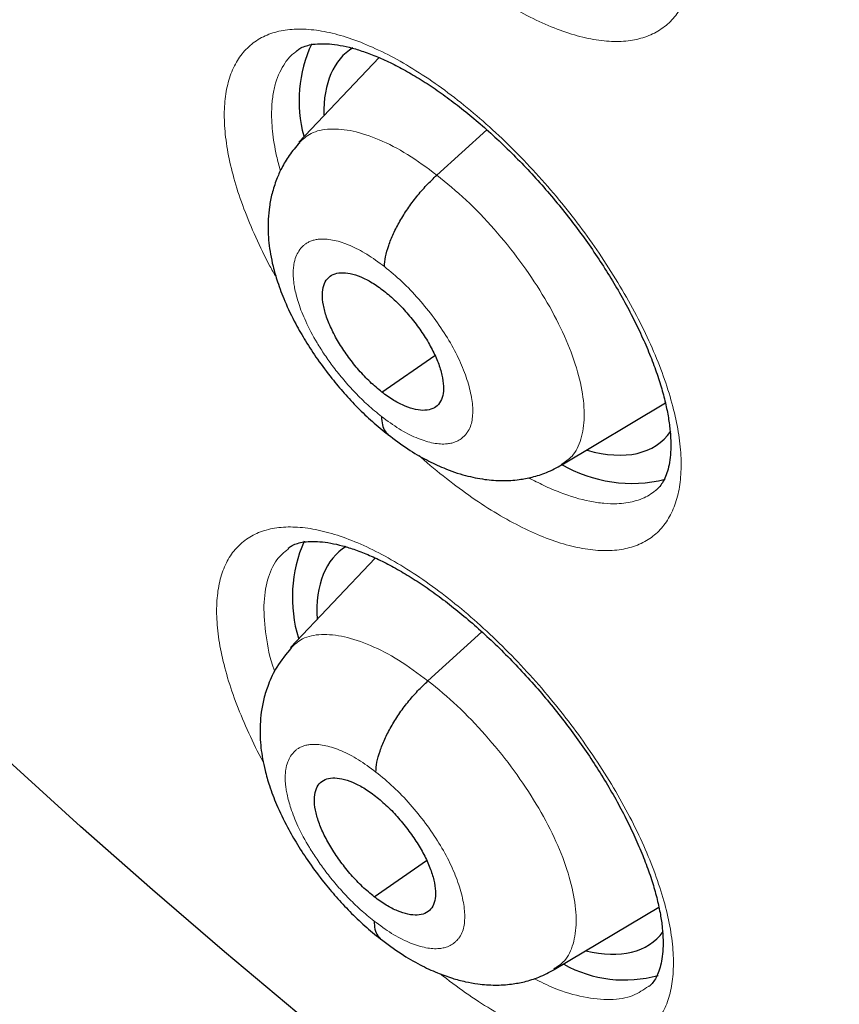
# Model space of a CAD drawing. Header units: millimetres. Extents: x 8 to 1465, y 12 to 1156.
# Tile 111 of 168: x 1201 to 1206, y 663 to 669. Entities that reach past the tile are written whole.
import ezdxf

# ---------------------------------------------------------------- set-up
doc = ezdxf.new("R2010")
doc.units = ezdxf.units.MM

msp = doc.modelspace()

# ---------------------------------------------------------------- linework, layer by layer
at = {"color": 7, "linetype": 'Continuous', "lineweight": 30}
for p, q in [((1203.0475, 668.8306), (1202.5673, 668.3229)), ((1203.394, 668.1269), (1203.6927, 668.3976)), ((1203.0651, 666.8267), (1203.3816, 667.0473)), ((1204.1411, 666.3913), (1204.7616, 666.7621)), ((1202.5055, 665.8898), (1202.5027, 665.8871)), ((1203.0243, 665.8338), (1202.5172, 665.2975)), ((1203.3405, 665.0987), (1203.6636, 665.3915)), ((1203.0192, 663.8046), (1203.3324, 664.0229)), ((1204.0962, 663.3699), (1204.7219, 663.7439))]:
    msp.add_line(p, q, dxfattribs=at)
at = {"color": 7, "linetype": 'Continuous', "lineweight": 30, "flags": 128}
msp.add_lwpolyline([(1206.0315, 660.5643), (1205.5986, 660.8465), (1205.1646, 661.1396), (1204.7299, 661.4432), (1204.2947, 661.7572), (1203.8594, 662.0813), (1203.4242, 662.4154), (1202.9894, 662.7592), (1202.5554, 663.1125), (1202.1224, 663.475), (1201.6908, 663.8465), (1201.2607, 664.2267), (1200.8326, 664.6154), (1200.4067, 665.0122), (1199.9833, 665.4171), (1199.5627, 665.8295), (1199.1452, 666.2494), (1198.7311, 666.6763), (1198.3206, 667.11), (1197.914, 667.5502), (1197.5117, 667.9966), (1197.1138, 668.4488), (1196.7207, 668.9067), (1196.3327, 669.3698)], dxfattribs=at)
at = {"color": 252, "linetype": 'Continuous', "lineweight": 0, "flags": 128}
msp.add_lwpolyline([(1206.0315, 660.5643), (1205.5986, 660.8465), (1205.1646, 661.1396), (1204.7299, 661.4432), (1204.2947, 661.7572), (1203.8594, 662.0813), (1203.4242, 662.4154), (1202.9894, 662.7592), (1202.5554, 663.1125), (1202.1224, 663.475), (1201.6908, 663.8465), (1201.2607, 664.2267), (1200.8326, 664.6154), (1200.4067, 665.0122), (1199.9833, 665.4171), (1199.5627, 665.8295), (1199.1452, 666.2494), (1198.7311, 666.6763), (1198.3206, 667.11), (1197.914, 667.5502), (1197.5117, 667.9966), (1197.1138, 668.4488), (1196.7207, 668.9067), (1196.3327, 669.3698)], dxfattribs=at)
at = {"color": 7, "linetype": 'Continuous', "lineweight": 30}
for centre, radius, start, end in [((1203.3852, 668.5707), 0.8161, 155.20821, 194.89021), ((1204.5605, 667.1107), 0.8299, 239.39362, 283.9523), ((1203.375, 665.5968), 0.8461, 156.50854, 196.73527), ((1204.5163, 664.0542), 0.7471, 240.92721, 285.65107)]:
    msp.add_arc(centre, radius, start, end, dxfattribs=at)
for centre, major_axis, start_param, end_param in [((1203.795, 667.6964), (-0.9354, 1.1711), 6.227199, 6.81718), ((1203.795, 667.6964), (-0.9354, 1.1711), 2.572142, 3.274492), ((1203.7542, 664.7084), (-0.9361, 1.1719), 6.224014, 6.850404), ((1203.7542, 664.7084), (-0.9361, 1.1719), 2.605938, 3.262046)]:
    msp.add_ellipse(centre, major_axis=major_axis, ratio=0.457639, start_param=start_param, end_param=end_param, dxfattribs=at)
for points, knots in [([(1198.5489, 709.9966), (1198.6382, 709.9449), (1198.8971, 709.7948), (1199.3269, 709.5401), (1199.8386, 709.2298), (1200.3516, 708.9113), (1200.8659, 708.5848), (1201.3813, 708.2502), (1201.8976, 707.9077), (1202.4147, 707.5574), (1202.9325, 707.1994), (1203.4509, 706.8337), (1203.9697, 706.4604), (1204.4887, 706.0797), (1205.008, 705.6916), (1205.5272, 705.2963), (1206.0462, 704.8938), (1206.5651, 704.4842), (1207.0835, 704.0676), (1207.6014, 703.6442), (1208.1186, 703.214), (1208.635, 702.7773), (1209.1505, 702.3339), (1209.6649, 701.8842), (1210.1781, 701.4281), (1210.69, 700.9659), (1211.2004, 700.4976), (1211.7093, 700.0234), (1212.2163, 699.5433), (1212.7216, 699.0575), (1213.2248, 698.5662), (1213.7259, 698.0694), (1214.2247, 697.5672), (1214.7212, 697.0599), (1215.2152, 696.5475), (1215.7065, 696.0302), (1216.1951, 695.508), (1216.6808, 694.9812), (1217.1634, 694.4498), (1217.643, 693.9141), (1218.1192, 693.3741), (1218.5921, 692.8299), (1219.0615, 692.2818), (1219.5273, 691.7298), (1219.9893, 691.1741), (1220.4474, 690.6149), (1220.9016, 690.0522), (1221.3517, 689.4863), (1221.7975, 688.9172), (1222.2391, 688.3451), (1222.6762, 687.7702), (1223.1087, 687.1927), (1223.5366, 686.6125), (1223.9597, 686.03), (1224.3779, 685.4453), (1224.7912, 684.8584), (1225.1993, 684.2696), (1225.6023, 683.679), (1226, 683.0868), (1226.3922, 682.4931), (1226.779, 681.8981), (1227.1601, 681.3019), (1227.5356, 680.7046), (1227.9052, 680.1065), (1228.269, 679.5077), (1228.6268, 678.9082), (1228.9785, 678.3084), (1229.3241, 677.7084), (1229.6634, 677.1082), (1229.9963, 676.5081), (1230.3229, 675.9082), (1230.6429, 675.3086), (1230.9564, 674.7096), (1231.2632, 674.1113), (1231.5633, 673.5137), (1231.8565, 672.9172), (1232.1429, 672.3218), (1232.4223, 671.7277), (1232.6947, 671.135), (1232.9599, 670.544), (1233.218, 669.9547), (1233.4689, 669.3673), (1233.7125, 668.7819), (1233.9487, 668.1988), (1234.1775, 667.6181), (1234.3989, 667.0398), (1234.6127, 666.4642), (1234.8189, 665.8915), (1235.0176, 665.3217), (1235.2085, 664.755), (1235.3917, 664.1916), (1235.5672, 663.6316), (1235.7349, 663.0751), (1235.8947, 662.5224), (1236.0466, 661.9735), (1236.1907, 661.4286), (1236.3267, 660.8878), (1236.4548, 660.3513), (1236.5749, 659.8192), (1236.687, 659.2916), (1236.791, 658.7688), (1236.887, 658.2507), (1236.9749, 657.7377), (1237.0546, 657.2297), (1237.1262, 656.727), (1237.1898, 656.2296), (1237.2451, 655.7377), (1237.2924, 655.2514), (1237.3314, 654.7708), (1237.3624, 654.2961), (1237.3852, 653.8274), (1237.3998, 653.3648), (1237.4063, 652.9084), (1237.4047, 652.4583), (1237.395, 652.0146), (1237.3771, 651.5775), (1237.3512, 651.1471), (1237.3172, 650.7234), (1237.2751, 650.3066), (1237.225, 649.8967), (1237.1669, 649.4938), (1237.1008, 649.0981), (1237.0267, 648.7096), (1236.9447, 648.3284), (1236.8547, 647.9545), (1236.7568, 647.5882), (1236.6511, 647.2293), (1236.5374, 646.8781), (1236.416, 646.5345), (1236.2867, 646.1987), (1236.1496, 645.8707), (1236.0047, 645.5506), (1235.8521, 645.2383), (1235.6917, 644.9341), (1235.5236, 644.638), (1235.3478, 644.3499), (1235.1643, 644.0701), (1234.9731, 643.7986), (1234.7743, 643.5354), (1234.5679, 643.2806), (1234.3538, 643.0343), (1234.1323, 642.7965), (1233.903, 642.5676), (1233.6818, 642.3603), (1233.5335, 642.2334), (1233.4669, 642.1765)], [0, 0, 0, 0, 0.0036913, 0.0107004, 0.0177102, 0.0247207, 0.0317319, 0.0387439, 0.0457565, 0.0527698, 0.0597838, 0.0667984, 0.0738136, 0.0808294, 0.0878457, 0.0948627, 0.1018801, 0.1088981, 0.1159165, 0.1229355, 0.1299548, 0.1369746, 0.1439949, 0.1510155, 0.1580365, 0.1650578, 0.1720795, 0.1791015, 0.1861238, 0.1931464, 0.2001693, 0.2071924, 0.2142158, 0.2212394, 0.2282632, 0.2352871, 0.2423113, 0.2493356, 0.2563601, 0.2633846, 0.2704093, 0.2774341, 0.284459, 0.2914839, 0.2985089, 0.3055339, 0.312559, 0.319584, 0.3266091, 0.3336341, 0.3406591, 0.347684, 0.3547089, 0.3617337, 0.3687584, 0.3757829, 0.3828074, 0.3898317, 0.3968558, 0.4038798, 0.4109036, 0.4179271, 0.4249505, 0.4319736, 0.4389965, 0.4460191, 0.4530414, 0.4600634, 0.4670851, 0.4741064, 0.4811274, 0.488148, 0.4951682, 0.502188, 0.5092073, 0.5162263, 0.5232447, 0.5302626, 0.5372801, 0.544297, 0.5513133, 0.5583291, 0.5653443, 0.5723589, 0.5793728, 0.5863861, 0.5933987, 0.6004106, 0.6074218, 0.6144322, 0.6214419, 0.6284509, 0.635459, 0.6424664, 0.6494729, 0.6564786, 0.6634835, 0.6704876, 0.6774908, 0.6844933, 0.6914948, 0.6984956, 0.7054956, 0.7124949, 0.7194934, 0.7264912, 0.7334884, 0.740485, 0.7474812, 0.754477, 0.7614725, 0.7684679, 0.7754632, 0.7824586, 0.7894544, 0.7964506, 0.8034476, 0.8104456, 0.817445, 0.824446, 0.8314489, 0.8384544, 0.8454626, 0.8524742, 0.8594896, 0.8665094, 0.8735342, 0.8805645, 0.8876009, 0.8946441, 0.9016946, 0.9087531, 0.9158201, 0.922896, 0.9299813, 0.9370763, 0.9441811, 0.9512958, 0.9584201, 0.9655537, 0.972696, 0.9798463, 0.9870035, 0.9941665, 1, 1, 1, 1]), ([(1204.0066, 690.5417), (1204.0714, 690.491), (1204.2594, 690.3439), (1204.5705, 690.0951), (1204.9395, 689.7932), (1205.3081, 689.4844), (1205.6761, 689.169), (1206.0433, 688.8471), (1206.4094, 688.5189), (1206.7743, 688.1845), (1207.1378, 687.8442), (1207.4997, 687.498), (1207.8598, 687.1462), (1208.2179, 686.789), (1208.5738, 686.4265), (1208.9273, 686.0588), (1209.2783, 685.6863), (1209.6266, 685.309), (1209.9719, 684.9272), (1210.3142, 684.5411), (1210.6531, 684.1508), (1210.9887, 683.7566), (1211.3206, 683.3587), (1211.6487, 682.9572), (1211.9729, 682.5523), (1212.2929, 682.1444), (1212.6087, 681.7336), (1212.92, 681.32), (1213.2266, 680.9039), (1213.5286, 680.4856), (1213.8256, 680.0652), (1214.1175, 679.643), (1214.4042, 679.2192), (1214.6856, 678.7939), (1214.9614, 678.3675), (1215.2316, 677.9401), (1215.4961, 677.5119), (1215.7546, 677.0833), (1216.0071, 676.6544), (1216.2534, 676.2254), (1216.4935, 675.7965), (1216.7271, 675.368), (1216.9543, 674.9402), (1217.1748, 674.5132), (1217.3885, 674.0873), (1217.5955, 673.6626), (1217.7955, 673.2395), (1217.9885, 672.8181), (1218.1744, 672.3987), (1218.353, 671.9816), (1218.5244, 671.5668), (1218.6885, 671.1547), (1218.8451, 670.7455), (1218.9942, 670.3394), (1219.1358, 669.9366), (1219.2698, 669.5374), (1219.3961, 669.142), (1219.5147, 668.7506), (1219.6256, 668.3633), (1219.7288, 667.9805), (1219.8241, 667.6024), (1219.9117, 667.2291), (1219.9914, 666.8609), (1220.0633, 666.498), (1220.1274, 666.1405), (1220.1837, 665.7887), (1220.2321, 665.4428), (1220.2728, 665.103), (1220.3058, 664.7693), (1220.3311, 664.4421), (1220.3487, 664.1215), (1220.3587, 663.8076), (1220.3612, 663.5007), (1220.3562, 663.2008), (1220.3438, 662.908), (1220.324, 662.6226), (1220.297, 662.3446), (1220.2629, 662.0741), (1220.2216, 661.8113), (1220.1733, 661.556), (1220.1181, 661.3085), (1220.0561, 661.0687), (1219.9872, 660.8366), (1219.9115, 660.6123), (1219.8291, 660.3956), (1219.7399, 660.1866), (1219.6439, 659.9851), (1219.541, 659.7912), (1219.4311, 659.6047), (1219.314, 659.4256), (1219.1896, 659.254), (1219.0576, 659.0897), (1218.9179, 658.9329), (1218.7701, 658.7841), (1218.6345, 658.6594), (1218.5452, 658.5881), (1218.5104, 658.5603)], [0, 0, 0, 0, 0.00562, 0.0163, 0.026983, 0.037671, 0.048362, 0.059058, 0.069757, 0.080459, 0.091164, 0.101872, 0.112583, 0.123296, 0.134012, 0.144729, 0.155449, 0.166169, 0.176892, 0.187615, 0.198339, 0.209064, 0.21979, 0.230516, 0.241242, 0.251969, 0.262695, 0.273421, 0.284146, 0.29487, 0.305593, 0.316315, 0.327036, 0.337755, 0.348473, 0.359188, 0.369901, 0.380612, 0.39132, 0.402025, 0.412727, 0.423426, 0.434121, 0.444813, 0.4555, 0.466183, 0.476862, 0.487535, 0.498204, 0.508867, 0.519525, 0.530177, 0.540822, 0.551461, 0.562094, 0.572719, 0.583337, 0.593948, 0.604551, 0.615147, 0.625734, 0.636313, 0.646884, 0.657447, 0.668001, 0.678548, 0.689087, 0.699619, 0.710144, 0.720664, 0.731178, 0.741689, 0.752198, 0.762706, 0.773216, 0.783729, 0.79425, 0.804781, 0.815328, 0.825894, 0.836486, 0.847112, 0.857778, 0.868493, 0.879267, 0.890111, 0.901036, 0.912053, 0.923176, 0.934414, 0.945777, 0.957269, 0.968889, 0.980629, 0.992469, 1, 1, 1, 1]), ([(1202.5533, 668.8695), (1202.5597, 668.8747), (1202.5739, 668.8861), (1202.6022, 668.8983), (1202.6415, 668.909), (1202.6901, 668.9143), (1202.7484, 668.9131), (1202.8139, 668.9047), (1202.8861, 668.8885), (1202.9646, 668.8641), (1203.0485, 668.8314), (1203.1368, 668.7902), (1203.2286, 668.7407), (1203.3228, 668.6833), (1203.419, 668.6182), (1203.5168, 668.5457), (1203.6162, 668.4655), (1203.7161, 668.3783), (1203.8158, 668.2847), (1203.9141, 668.1855), (1204.0101, 668.0816), (1204.1029, 667.9739), (1204.1915, 667.8635), (1204.2753, 667.7512), (1204.3541, 667.6376), (1204.4276, 667.523), (1204.4958, 667.4077), (1204.558, 667.2926), (1204.6137, 667.1789), (1204.6624, 667.0678), (1204.7035, 666.9606), (1204.737, 666.8583), (1204.7627, 666.762), (1204.7805, 666.6729), (1204.7911, 666.591), (1204.7948, 666.5164), (1204.7922, 666.4495), (1204.7839, 666.3909), (1204.7707, 666.3411), (1204.7538, 666.3001), (1204.7333, 666.2677), (1204.7168, 666.2476), (1204.7049, 666.2395), (1204.7021, 666.2376)], [0, 0, 0, 0, 0.021072, 0.046919, 0.07108, 0.096812, 0.121499, 0.145858, 0.170186, 0.19458, 0.219067, 0.243619, 0.268178, 0.292661, 0.316936, 0.341556, 0.36647, 0.391627, 0.416963, 0.442406, 0.467875, 0.493285, 0.518578, 0.543691, 0.568618, 0.593668, 0.618863, 0.644146, 0.669437, 0.694643, 0.719683, 0.744483, 0.768984, 0.793124, 0.816856, 0.84075, 0.864742, 0.888859, 0.913199, 0.938001, 0.963771, 0.991542, 1, 1, 1, 1]), ([(1202.5725, 668.3207), (1202.5506, 668.2955), (1202.5098, 668.2484), (1202.4655, 668.173), (1202.4309, 668.0965), (1202.4062, 668.0185), (1202.3857, 667.9139), (1202.3797, 667.793), (1202.3927, 667.6729), (1202.4138, 667.5735), (1202.4407, 667.4807), (1202.4843, 667.3657), (1202.5413, 667.2468), (1202.6083, 667.13), (1202.6803, 667.0202), (1202.7583, 666.9157), (1202.8392, 666.8191), (1202.9203, 666.7322), (1203.0086, 666.6473), (1203.0701, 666.5979), (1203.1016, 666.5726)], [0, 0, 0, 0, 0.051175, 0.095754, 0.133753, 0.179717, 0.221582, 0.299765, 0.371108, 0.410287, 0.461005, 0.523156, 0.59653, 0.65162, 0.711607, 0.776442, 0.828228, 0.882692, 0.939886, 1, 1, 1, 1]), ([(1203.0799, 667.5787), (1203.0814, 667.598), (1203.0845, 667.6363), (1203.1038, 667.704), (1203.1326, 667.7758), (1203.1711, 667.8505), (1203.2181, 667.9256), (1203.2722, 667.9983), (1203.3313, 668.0673), (1203.3731, 668.107), (1203.394, 668.1269)], [0, 0, 0, 0, 0.125698, 0.250928, 0.375872, 0.500488, 0.624906, 0.749537, 0.874542, 1, 1, 1, 1]), ([(1203.0651, 666.8267), (1203.0413, 666.8463), (1202.9939, 666.8855), (1202.9262, 666.9576), (1202.8642, 667.0351), (1202.8098, 667.1162), (1202.7649, 667.1976), (1202.7317, 667.2765), (1202.7122, 667.3494), (1202.7066, 667.4139), (1202.7145, 667.4678), (1202.7362, 667.5087), (1202.7715, 667.5342), (1202.8182, 667.5443), (1202.874, 667.5394), (1202.9372, 667.5193), (1203.0056, 667.4854), (1203.0531, 667.4506), (1203.0769, 667.4332)], [0, 0, 0, 0, 0.062616, 0.125096, 0.187754, 0.250488, 0.313055, 0.375346, 0.437606, 0.5, 0.562394, 0.624654, 0.686945, 0.749512, 0.812246, 0.874904, 0.937384, 1, 1, 1, 1]), ([(1203.0769, 667.4332), (1203.1006, 667.4136), (1203.148, 667.3744), (1203.2157, 667.3023), (1203.2778, 667.2248), (1203.3322, 667.1437), (1203.377, 667.0623), (1203.4103, 666.9834), (1203.4298, 666.9105), (1203.4354, 666.846), (1203.4274, 666.7921), (1203.4058, 666.7512), (1203.3705, 666.7257), (1203.3238, 666.7156), (1203.2679, 666.7205), (1203.2048, 666.7405), (1203.1363, 666.7745), (1203.0888, 666.8093), (1203.0651, 666.8267)], [0, 0, 0, 0, 0.062616, 0.125096, 0.187754, 0.250488, 0.313055, 0.375346, 0.437606, 0.5, 0.562394, 0.624654, 0.686945, 0.749512, 0.812246, 0.874904, 0.937384, 1, 1, 1, 1]), ([(1203.0624, 666.6814), (1203.0633, 666.6641), (1203.0651, 666.6295), (1203.0794, 666.5944), (1203.0952, 666.5806), (1203.1015, 666.5751)], [0, 0, 0, 0, 0.374492, 0.7505, 1, 1, 1, 1]), ([(1203.1003, 666.5737), (1203.1402, 666.5437), (1203.216, 666.4863), (1203.3286, 666.421), (1203.4431, 666.3669), (1203.5591, 666.327), (1203.6769, 666.3029), (1203.7835, 666.2951), (1203.8785, 666.3007), (1203.9674, 666.3176), (1204.0545, 666.3446), (1204.1117, 666.3753), (1204.142, 666.3916)], [0, 0, 0, 0, 0.122528, 0.233531, 0.332603, 0.457478, 0.565279, 0.663414, 0.755193, 0.826269, 0.907856, 1, 1, 1, 1]), ([(1202.5032, 665.8918), (1202.5091, 665.8966), (1202.5224, 665.9073), (1202.5494, 665.9189), (1202.5875, 665.929), (1202.635, 665.9341), (1202.6923, 665.9328), (1202.7569, 665.9243), (1202.8284, 665.908), (1202.9062, 665.8837), (1202.9896, 665.8511), (1203.0775, 665.81), (1203.1691, 665.7606), (1203.2631, 665.7034), (1203.3592, 665.6385), (1203.457, 665.5661), (1203.5563, 665.4862), (1203.6564, 665.3993), (1203.7563, 665.306), (1203.8549, 665.2071), (1203.9513, 665.1035), (1204.0446, 664.9961), (1204.1339, 664.886), (1204.2183, 664.7741), (1204.2977, 664.6609), (1204.372, 664.5467), (1204.441, 664.4317), (1204.5041, 664.3171), (1204.5607, 664.2038), (1204.6102, 664.0931), (1204.6524, 663.9861), (1204.6869, 663.8841), (1204.7135, 663.7881), (1204.7324, 663.6993), (1204.7439, 663.6177), (1204.7485, 663.5435), (1204.7468, 663.4769), (1204.7394, 663.4187), (1204.7271, 663.3695), (1204.7111, 663.3292), (1204.6918, 663.2974), (1204.6758, 663.2775), (1204.6641, 663.2694), (1204.661, 663.2673)], [0, 0, 0, 0, 0.020657, 0.046325, 0.070358, 0.095949, 0.120522, 0.144798, 0.169061, 0.193411, 0.217874, 0.242416, 0.266977, 0.291474, 0.315763, 0.340376, 0.365286, 0.390442, 0.415782, 0.441232, 0.466715, 0.492141, 0.517452, 0.54259, 0.567534, 0.592585, 0.617784, 0.643074, 0.668378, 0.6936, 0.71866, 0.743481, 0.768003, 0.792165, 0.815874, 0.839745, 0.863701, 0.887767, 0.912035, 0.936735, 0.962369, 0.989977, 1, 1, 1, 1]), ([(1202.5224, 665.2954), (1202.4916, 665.2583), (1202.4359, 665.1915), (1202.3858, 665.0845), (1202.3569, 664.9928), (1202.3371, 664.8877), (1202.332, 664.7684), (1202.3453, 664.6507), (1202.366, 664.5545), (1202.3924, 664.4638), (1202.4354, 664.3503), (1202.4921, 664.2322), (1202.5591, 664.1153), (1202.6314, 664.005), (1202.71, 663.8998), (1202.7916, 663.8023), (1202.8736, 663.7144), (1202.9629, 663.6285), (1203.025, 663.5786), (1203.0569, 663.553)], [0, 0, 0, 0, 0.073884, 0.133451, 0.179966, 0.222223, 0.300177, 0.369441, 0.40736, 0.457269, 0.519054, 0.592491, 0.647849, 0.708277, 0.77372, 0.826066, 0.881172, 0.939086, 1, 1, 1, 1]), ([(1203.0286, 664.5523), (1203.03, 664.5714), (1203.0328, 664.6095), (1203.0517, 664.6769), (1203.0801, 664.7485), (1203.1183, 664.8229), (1203.165, 664.8978), (1203.2189, 664.9703), (1203.2779, 665.0391), (1203.3196, 665.0788), (1203.3405, 665.0987)], [0, 0, 0, 0, 0.1259018, 0.251201, 0.3761078, 0.5006184, 0.624909, 0.749447, 0.8744383, 1, 1, 1, 1]), ([(1203.0192, 663.8046), (1202.9955, 663.8242), (1202.948, 663.8634), (1202.8802, 663.9354), (1202.818, 664.0128), (1202.7633, 664.0936), (1202.7181, 664.1747), (1202.6845, 664.2534), (1202.6646, 664.326), (1202.6585, 664.3901), (1202.6661, 664.4436), (1202.6873, 664.4842), (1202.7223, 664.5094), (1202.7686, 664.5192), (1202.8242, 664.5141), (1202.8871, 664.4939), (1202.9554, 664.4599), (1203.0029, 664.4251), (1203.0267, 664.4077)], [0, 0, 0, 0, 0.062616, 0.125094, 0.187751, 0.250485, 0.313053, 0.375345, 0.437606, 0.5, 0.562395, 0.624655, 0.686948, 0.749515, 0.812249, 0.874906, 0.937384, 1, 1, 1, 1]), ([(1203.0267, 664.4077), (1203.0504, 664.3881), (1203.0979, 664.3489), (1203.1657, 664.2768), (1203.2279, 664.1995), (1203.2826, 664.1187), (1203.3278, 664.0376), (1203.3615, 663.959), (1203.3813, 663.8864), (1203.3874, 663.8222), (1203.3799, 663.7687), (1203.3586, 663.7281), (1203.3237, 663.7029), (1203.2774, 663.6931), (1203.2217, 663.6982), (1203.1588, 663.7184), (1203.0905, 663.7524), (1203.043, 663.7872), (1203.0192, 663.8046)], [0, 0, 0, 0, 0.0626163, 0.125094, 0.1877511, 0.250485, 0.3130522, 0.3753449, 0.4376052, 0.4999999, 0.5623945, 0.6246548, 0.6869474, 0.7495146, 0.8122487, 0.8749059, 0.9373837, 1, 1, 1, 1]), ([(1203.0175, 663.6601), (1203.0186, 663.643), (1203.0206, 663.6086), (1203.0351, 663.5741), (1203.0507, 663.5607), (1203.0568, 663.5555)], [0, 0, 0, 0, 0.3786255, 0.7591812, 1, 1, 1, 1]), ([(1203.0556, 663.5541), (1203.0966, 663.5232), (1203.1744, 663.4645), (1203.2891, 663.3983), (1203.3915, 663.3504), (1203.4817, 663.3179), (1203.5632, 663.2961), (1203.6486, 663.2809), (1203.7403, 663.2744), (1203.8338, 663.2798), (1203.9221, 663.2963), (1204.0093, 663.3231), (1204.0666, 663.3539), (1204.097, 663.3702)], [0, 0, 0, 0, 0.126003, 0.239293, 0.339361, 0.425429, 0.499356, 0.568786, 0.665064, 0.755383, 0.825954, 0.907479, 1, 1, 1, 1])]:
    msp.add_open_spline(points, degree=3, knots=knots, dxfattribs=at)
at = {"color": 252, "linetype": 'Continuous', "lineweight": 0}
for points, knots in [([(1202.4995, 670.5646), (1202.487, 670.5866), (1202.4409, 670.6673), (1202.3765, 670.8056), (1202.3063, 670.9764), (1202.2528, 671.1412), (1202.216, 671.2977), (1202.196, 671.444), (1202.1931, 671.5786), (1202.2079, 671.6992), (1202.2396, 671.8046), (1202.2878, 671.8938), (1202.3526, 671.9648), (1202.4324, 672.0175), (1202.5263, 672.0511), (1202.6337, 672.0646), (1202.7526, 672.0585), (1202.8817, 672.0329), (1203.0195, 671.9874), (1203.1642, 671.9232), (1203.3138, 671.8412), (1203.4666, 671.7418), (1203.6206, 671.6268), (1203.7739, 671.4977), (1203.9244, 671.3556), (1204.0704, 671.2028), (1204.2072, 671.0445), (1204.3332, 670.8833), (1204.4505, 670.7177), (1204.5598, 670.5455), (1204.659, 670.369), (1204.7445, 670.194), (1204.8147, 670.0229), (1204.8692, 669.8578), (1204.9075, 669.7005), (1204.9284, 669.5536), (1204.9322, 669.4183), (1204.9189, 669.2965), (1204.8881, 669.1902), (1204.8407, 669.1002), (1204.7773, 669.0276), (1204.6983, 668.9739), (1204.6051, 668.9393), (1204.4988, 668.924), (1204.3804, 668.9291), (1204.2519, 668.9537), (1204.1147, 668.9975), (1203.9704, 669.0607), (1203.821, 669.1417), (1203.6684, 669.24), (1203.5191, 669.3497), (1203.422, 669.4329), (1203.3758, 669.4725)], [0, 0, 0, 0, 0.007629, 0.027951, 0.048338, 0.06866, 0.088984, 0.109373, 0.129697, 0.150022, 0.170412, 0.190738, 0.211063, 0.231453, 0.251779, 0.272103, 0.292492, 0.312816, 0.333138, 0.353525, 0.373847, 0.394167, 0.414551, 0.434871, 0.45519, 0.475574, 0.495893, 0.514932, 0.53397, 0.554293, 0.574681, 0.595005, 0.615328, 0.635716, 0.656039, 0.676364, 0.696753, 0.717078, 0.737404, 0.757794, 0.77812, 0.798445, 0.818835, 0.83916, 0.859483, 0.879872, 0.900195, 0.920516, 0.940902, 0.961224, 0.981543, 1, 1, 1, 1]), ([(1202.432, 667.5151), (1202.4193, 667.5371), (1202.3728, 667.6176), (1202.3076, 667.7553), (1202.2365, 667.9253), (1202.1819, 668.0892), (1202.144, 668.2447), (1202.1229, 668.3902), (1202.1189, 668.5238), (1202.1326, 668.6434), (1202.1632, 668.748), (1202.2103, 668.8362), (1202.2741, 668.9063), (1202.3529, 668.9582), (1202.446, 668.991), (1202.5525, 669.0038), (1202.6708, 668.997), (1202.7992, 668.9708), (1202.9366, 668.9248), (1203.0808, 668.8602), (1203.2301, 668.7779), (1203.3828, 668.6783), (1203.5367, 668.5633), (1203.69, 668.4342), (1203.8408, 668.2922), (1203.9871, 668.1397), (1204.1243, 667.9818), (1204.2507, 667.821), (1204.3687, 667.656), (1204.4787, 667.4844), (1204.5787, 667.3086), (1204.6651, 667.1344), (1204.7363, 666.9642), (1204.7919, 666.7999), (1204.8313, 666.6435), (1204.8532, 666.4975), (1204.8582, 666.3632), (1204.846, 666.2424), (1204.8163, 666.137), (1204.77, 666.0479), (1204.7076, 665.9761), (1204.6295, 665.9233), (1204.5372, 665.8895), (1204.4318, 665.875), (1204.3141, 665.8807), (1204.1862, 665.9059), (1204.0495, 665.9503), (1203.9056, 666.0138), (1203.7565, 666.0953), (1203.604, 666.1932), (1203.4503, 666.3085), (1203.3439, 666.3943), (1203.2902, 666.4446), (1203.2868, 666.4477)], [0, 0, 0, 0, 0.007626, 0.02788, 0.048198, 0.068452, 0.088711, 0.109034, 0.129293, 0.149555, 0.169882, 0.190143, 0.210405, 0.230732, 0.250994, 0.271252, 0.291576, 0.311834, 0.332088, 0.352406, 0.37266, 0.392909, 0.413223, 0.433472, 0.453719, 0.474031, 0.494278, 0.513243, 0.532207, 0.552464, 0.572786, 0.593042, 0.613299, 0.63362, 0.653877, 0.674137, 0.694462, 0.714722, 0.734984, 0.755311, 0.775573, 0.795834, 0.81616, 0.836421, 0.856679, 0.877001, 0.897258, 0.91751, 0.937827, 0.958079, 0.978327, 0.99864, 1, 1, 1, 1]), ([(1202.5544, 668.868), (1202.5451, 668.8618), (1202.518, 668.8438), (1202.4719, 668.7843), (1202.4323, 668.7031), (1202.411, 668.6047), (1202.4022, 668.5101), (1202.4072, 668.3901), (1202.427, 668.2647), (1202.4494, 668.1821), (1202.4575, 668.1523)], [0, 0, 0, 0, 0.056816, 0.165416, 0.3763, 0.483341, 0.591942, 0.749655, 0.909886, 1, 1, 1, 1]), ([(1202.5692, 668.3203), (1202.5915, 668.3408), (1202.6403, 668.3856), (1202.7512, 668.4082), (1202.8895, 668.3958), (1203.0471, 668.3433), (1203.2173, 668.2568), (1203.3351, 668.1702), (1203.394, 668.1269)], [0, 0, 0, 0, 0.144387, 0.315439, 0.486512, 0.657646, 0.828707, 1, 1, 1, 1]), ([(1203.394, 668.1269), (1203.4528, 668.0785), (1203.5704, 667.9817), (1203.7389, 667.8043), (1203.8936, 667.6133), (1204.029, 667.4127), (1204.139, 667.211), (1204.2197, 667.0157), (1204.2669, 666.8351), (1204.2808, 666.6749), (1204.2606, 666.5418), (1204.2147, 666.4438), (1204.1613, 666.4095), (1204.1382, 666.3946)], [0, 0, 0, 0, 0.093076, 0.186025, 0.279015, 0.371971, 0.464916, 0.557782, 0.650598, 0.743538, 0.836477, 0.929294, 1, 1, 1, 1]), ([(1203.0624, 666.6814), (1203.0349, 666.7036), (1202.9814, 666.7469), (1202.9052, 666.8219), (1202.8363, 666.8984), (1202.7751, 666.9751), (1202.7219, 667.0497), (1202.6634, 667.1418), (1202.6082, 667.2463), (1202.5659, 667.3537), (1202.5462, 667.4274), (1202.5382, 667.4749), (1202.535, 667.5037), (1202.5337, 667.5279), (1202.5336, 667.546), (1202.5345, 667.5672), (1202.5381, 667.5983), (1202.5484, 667.6366), (1202.5674, 667.6747), (1202.5886, 667.6998), (1202.61, 667.7165), (1202.6275, 667.7267), (1202.6477, 667.735), (1202.6709, 667.7409), (1202.7126, 667.7458), (1202.7783, 667.7396), (1202.8726, 667.7084), (1202.9744, 667.6566), (1203.0447, 667.6047), (1203.0799, 667.5787)], [0, 0, 0, 0, 0.04877, 0.095067, 0.139051, 0.18075, 0.220142, 0.257208, 0.324299, 0.38217, 0.430748, 0.451576, 0.470101, 0.486324, 0.500243, 0.507965, 0.532185, 0.571574, 0.606247, 0.647579, 0.665971, 0.685412, 0.705905, 0.727457, 0.750078, 0.812824, 0.87538, 0.937706, 1, 1, 1, 1]), ([(1203.0799, 667.5787), (1203.1151, 667.5498), (1203.1855, 667.4921), (1203.2862, 667.3859), (1203.3785, 667.2718), (1203.4592, 667.1521), (1203.5247, 667.0316), (1203.5724, 666.915), (1203.6017, 666.8062), (1203.6121, 666.7087), (1203.6029, 666.6391), (1203.587, 666.6032), (1203.5777, 666.5885), (1203.5735, 666.5825), (1203.5691, 666.5768), (1203.5655, 666.5728), (1203.5599, 666.5665), (1203.5483, 666.5543), (1203.5267, 666.5383), (1203.4988, 666.5259), (1203.4712, 666.5191), (1203.4291, 666.5145), (1203.3643, 666.5204), (1203.2702, 666.5513), (1203.1682, 666.603), (1203.0977, 666.6552), (1203.0624, 666.6814)], [0, 0, 0, 0, 0.062597, 0.124978, 0.187337, 0.24963, 0.311863, 0.374266, 0.436879, 0.499532, 0.562171, 0.597213, 0.604096, 0.610977, 0.617856, 0.624733, 0.626569, 0.642338, 0.673496, 0.704766, 0.728686, 0.749878, 0.81238, 0.874897, 0.93737, 1, 1, 1, 1]), ([(1203.9432, 666.3144), (1203.9735, 666.2985), (1204.0374, 666.2649), (1204.1621, 666.2121), (1204.283, 666.1758), (1204.3938, 666.1595), (1204.4846, 666.1568), (1204.5778, 666.1708), (1204.6533, 666.1999), (1204.6901, 666.2285), (1204.702, 666.2377)], [0, 0, 0, 0, 0.094959, 0.200565, 0.405683, 0.509798, 0.615431, 0.768887, 0.924797, 1, 1, 1, 1]), ([(1202.3547, 664.611), (1202.3543, 664.6117), (1202.3205, 664.6705), (1202.2664, 664.7864), (1202.1938, 664.9555), (1202.1386, 665.1185), (1202.0997, 665.273), (1202.0777, 665.4175), (1202.0728, 665.55), (1202.0855, 665.6685), (1202.1153, 665.772), (1202.1616, 665.8592), (1202.2245, 665.9282), (1202.3026, 665.979), (1202.3949, 666.0109), (1202.5008, 666.0227), (1202.6185, 666.0151), (1202.7464, 665.9881), (1202.8834, 665.9413), (1203.0273, 665.8762), (1203.1764, 665.7934), (1203.3289, 665.6934), (1203.4828, 665.5781), (1203.6362, 665.449), (1203.787, 665.307), (1203.9336, 665.1547), (1204.071, 664.9971), (1204.1978, 664.8368), (1204.3163, 664.6723), (1204.4269, 664.5013), (1204.5276, 664.3262), (1204.6148, 664.1528), (1204.6868, 663.9834), (1204.7432, 663.82), (1204.7835, 663.6647), (1204.8064, 663.5196), (1204.8122, 663.3864), (1204.801, 663.2666), (1204.7721, 663.1623), (1204.7267, 663.0743), (1204.6652, 663.0036), (1204.5879, 662.9519), (1204.4962, 662.919), (1204.3914, 662.9054), (1204.2744, 662.9121), (1204.1469, 662.9381), (1204.0107, 662.9831), (1203.8671, 663.0473), (1203.7182, 663.1294), (1203.566, 663.2271), (1203.4637, 663.3052), (1203.4125, 663.3443)], [0, 0, 0, 0, 0.000237, 0.021097, 0.042023, 0.062882, 0.08375, 0.104685, 0.125554, 0.146428, 0.167369, 0.188243, 0.209117, 0.230058, 0.250932, 0.271801, 0.292736, 0.313604, 0.334463, 0.355389, 0.376248, 0.397098, 0.418016, 0.438866, 0.459713, 0.480626, 0.501473, 0.520991, 0.540508, 0.561373, 0.582305, 0.60317, 0.624035, 0.644966, 0.665831, 0.686701, 0.707639, 0.728509, 0.749384, 0.770326, 0.791201, 0.812074, 0.833013, 0.853886, 0.874752, 0.895684, 0.916549, 0.937406, 0.958328, 0.979184, 1, 1, 1, 1]), ([(1202.5027, 665.8871), (1202.4792, 665.8674), (1202.4242, 665.8212), (1202.376, 665.7058), (1202.3521, 665.5534), (1202.3685, 665.3699), (1202.3931, 665.2341), (1202.4214, 665.1572), (1202.4227, 665.1537)], [0, 0, 0, 0, 0.155419, 0.364118, 0.572817, 0.781458, 0.9901, 1, 1, 1, 1]), ([(1202.5192, 665.2949), (1202.5412, 665.3151), (1202.5892, 665.3593), (1202.6993, 665.3813), (1202.8369, 665.3683), (1202.994, 665.3155), (1203.1639, 665.2287), (1203.2816, 665.142), (1203.3405, 665.0987)], [0, 0, 0, 0, 0.143902, 0.31505, 0.486221, 0.657452, 0.828609, 1, 1, 1, 1]), ([(1203.3405, 665.0987), (1203.3994, 665.0503), (1203.517, 664.9535), (1203.6858, 664.7764), (1203.8411, 664.5858), (1203.9772, 664.3858), (1204.088, 664.1847), (1204.1696, 663.9902), (1204.2178, 663.8105), (1204.2328, 663.6511), (1204.2136, 663.5189), (1204.1687, 663.4217), (1204.116, 663.3879), (1204.0932, 663.3733)], [0, 0, 0, 0, 0.093101, 0.186076, 0.279091, 0.372073, 0.465043, 0.557934, 0.650776, 0.743741, 0.836706, 0.929548, 1, 1, 1, 1]), ([(1203.0175, 663.6601), (1202.9901, 663.6823), (1202.9365, 663.7256), (1202.8603, 663.8006), (1202.7912, 663.877), (1202.7298, 663.9534), (1202.6764, 664.0279), (1202.6175, 664.1198), (1202.5619, 664.2239), (1202.5191, 664.3309), (1202.499, 664.4042), (1202.4906, 664.4515), (1202.4873, 664.4801), (1202.4858, 664.5042), (1202.4855, 664.5222), (1202.4863, 664.5432), (1202.4897, 664.5741), (1202.4996, 664.6121), (1202.5182, 664.6499), (1202.5391, 664.6748), (1202.5603, 664.6914), (1202.5776, 664.7014), (1202.5976, 664.7096), (1202.6207, 664.7154), (1202.6622, 664.72), (1202.7276, 664.7136), (1202.8217, 664.6821), (1202.9233, 664.6301), (1202.9935, 664.5783), (1203.0286, 664.5523)], [0, 0, 0, 0, 0.048767, 0.09506, 0.139042, 0.180738, 0.220128, 0.257193, 0.324282, 0.382154, 0.430736, 0.451566, 0.470094, 0.48632, 0.500242, 0.507938, 0.532133, 0.571512, 0.606189, 0.647533, 0.665931, 0.685381, 0.705883, 0.727445, 0.750078, 0.812903, 0.875484, 0.937784, 1, 1, 1, 1]), ([(1203.0286, 664.5523), (1203.0639, 664.5234), (1203.1343, 664.4657), (1203.2352, 664.3597), (1203.3278, 664.2458), (1203.4089, 664.1264), (1203.4749, 664.0063), (1203.5232, 663.8902), (1203.5531, 663.7819), (1203.5641, 663.6849), (1203.5555, 663.6158), (1203.5399, 663.5802), (1203.5308, 663.5656), (1203.5266, 663.5597), (1203.5223, 663.554), (1203.5187, 663.55), (1203.5132, 663.5437), (1203.5017, 663.5317), (1203.4804, 663.5159), (1203.4528, 663.5036), (1203.4253, 663.497), (1203.3835, 663.4926), (1203.319, 663.4987), (1203.2252, 663.5299), (1203.1234, 663.5818), (1203.0529, 663.634), (1203.0175, 663.6601)], [0, 0, 0, 0, 0.062597, 0.124979, 0.187338, 0.249631, 0.311864, 0.374266, 0.43688, 0.499532, 0.562171, 0.597213, 0.604096, 0.610978, 0.617857, 0.624733, 0.62657, 0.642338, 0.673496, 0.704764, 0.728683, 0.749879, 0.81238, 0.874897, 0.93737, 1, 1, 1, 1]), ([(1203.9761, 663.3155), (1204.0153, 663.2959), (1204.1198, 663.2436), (1204.2746, 663.2004), (1204.4351, 663.1839), (1204.5672, 663.2049), (1204.6308, 663.2485), (1204.6603, 663.2687)], [0, 0, 0, 0, 0.134147, 0.35798, 0.581814, 0.805733, 1, 1, 1, 1])]:
    msp.add_open_spline(points, degree=3, knots=knots, dxfattribs=at)

doc.saveas('drawing.dxf')
